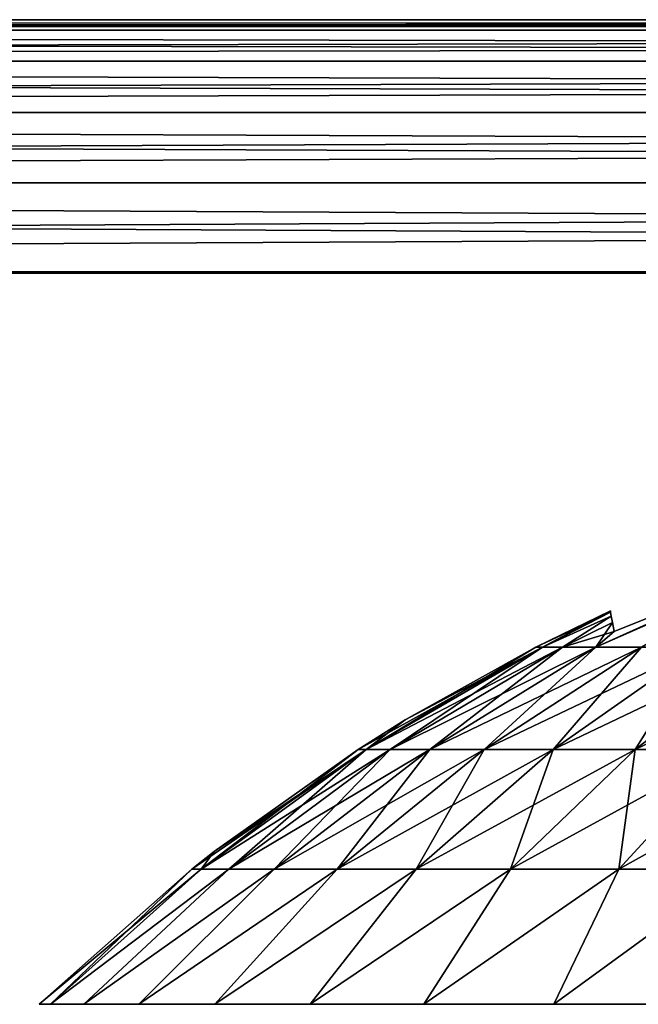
# Model space of a CAD drawing. Header units: millimetres. Extents: x -112 to 112, y -55 to 40.
# Tile 117 of 171: x -2.84 to -1.62, y 36.06 to 38. Entities that reach past the tile are written whole.
import ezdxf

# ---------------------------------------------------------------- set-up
doc = ezdxf.new("R2010")
doc.units = ezdxf.units.MM
doc.header["$LTSCALE"] = 52.148148
for name, color, linetype in [('115', 7, 'CONTINUOUS'), ('116', 7, 'CONTINUOUS'), ('117', 7, 'CONTINUOUS'), ('118', 7, 'CONTINUOUS'), ('85', 7, 'CONTINUOUS'), ('86', 7, 'CONTINUOUS'), ('87', 7, 'CONTINUOUS'), ('96', 7, 'CONTINUOUS'), ('97', 7, 'CONTINUOUS'), ('98', 7, 'CONTINUOUS')]:
    doc.layers.add(name, color=color, linetype=linetype)

msp = doc.modelspace()

# ---------------------------------------------------------------- linework, layer by layer
at = {"layer": '115', "color": 253, "linetype": 'Continuous', "true_color": 0x999999}
for points in [[(-1.6661, 36.7921, -21.1839), (-1.7021, 36.7618, -21.1045), (-1.3633, 36.9143, -21.1623), (-1.6661, 36.7921, -21.1839)], [(-1.7021, 36.7618, -21.1045), (-1.6119, 36.7618, -20.904), (-1.3633, 36.9143, -21.1623), (-1.7021, 36.7618, -21.1045)], [(-1.8204, 36.7618, -21.75), (-1.8071, 36.7618, -21.5306), (-1.6734, 36.8332, -21.75), (-1.8204, 36.7618, -21.75)], [(-1.6734, 36.8332, -21.75), (-1.8071, 36.7618, -21.5306), (-1.6729, 36.8306, -21.6073), (-1.6734, 36.8332, -21.75)], [(-1.6729, 36.8306, -21.6073), (-1.8071, 36.7618, -21.5306), (-1.6716, 36.8228, -21.4655), (-1.6729, 36.8306, -21.6073)], [(-1.8071, 36.7618, -21.5306), (-1.7675, 36.7618, -21.3144), (-1.6716, 36.8228, -21.4655), (-1.8071, 36.7618, -21.5306)], [(-1.6716, 36.8228, -21.4655), (-1.7675, 36.7618, -21.3144), (-1.6693, 36.81, -21.3244), (-1.6716, 36.8228, -21.4655)], [(-1.7675, 36.7618, -21.3144), (-1.7021, 36.7618, -21.1045), (-1.6693, 36.81, -21.3244), (-1.7675, 36.7618, -21.3144)], [(-1.6693, 36.81, -21.3244), (-1.7021, 36.7618, -21.1045), (-1.6661, 36.7921, -21.1839), (-1.6693, 36.81, -21.3244)], [(-2.1548, 36.5598, -21.4884), (-1.8204, 36.7618, -21.75), (-2.0778, 36.618, -21.75), (-2.1548, 36.5598, -21.4884)], [(-1.8071, 36.7618, -21.5306), (-2.1548, 36.5598, -21.4884), (-2.1075, 36.5598, -21.2305), (-1.8071, 36.7618, -21.5306)], [(-1.8071, 36.7618, -21.5306), (-1.8204, 36.7618, -21.75), (-2.1548, 36.5598, -21.4884), (-1.8071, 36.7618, -21.5306)], [(-1.7675, 36.7618, -21.3144), (-2.1075, 36.5598, -21.2305), (-2.0295, 36.5598, -20.9803), (-1.7675, 36.7618, -21.3144)], [(-1.7675, 36.7618, -21.3144), (-1.8071, 36.7618, -21.5306), (-2.1075, 36.5598, -21.2305), (-1.7675, 36.7618, -21.3144)], [(-1.7021, 36.7618, -21.1045), (-1.7675, 36.7618, -21.3144), (-2.0295, 36.5598, -20.9803), (-1.7021, 36.7618, -21.1045)], [(-1.7021, 36.7618, -21.1045), (-2.0295, 36.5598, -20.9803), (-1.922, 36.5598, -20.7413), (-1.7021, 36.7618, -21.1045)], [(-1.6119, 36.7618, -20.904), (-1.922, 36.5598, -20.7413), (-1.7864, 36.5598, -20.517), (-1.6119, 36.7618, -20.904)], [(-1.6119, 36.7618, -20.904), (-1.7021, 36.7618, -21.1045), (-1.922, 36.5598, -20.7413), (-1.6119, 36.7618, -20.904)], [(-1.4981, 36.7618, -20.7159), (-1.7864, 36.5598, -20.517), (-1.6247, 36.5598, -20.3106), (-1.4981, 36.7618, -20.7159)], [(-1.4981, 36.7618, -20.7159), (-1.6119, 36.7618, -20.904), (-1.7864, 36.5598, -20.517), (-1.4981, 36.7618, -20.7159)], [(-1.3626, 36.7618, -20.5429), (-1.6247, 36.5598, -20.3106), (-1.4394, 36.5598, -20.1253), (-1.3626, 36.7618, -20.5429)], [(-1.3626, 36.7618, -20.5429), (-1.4981, 36.7618, -20.7159), (-1.6247, 36.5598, -20.3106), (-1.3626, 36.7618, -20.5429)], [(-2.1706, 36.5598, -21.75), (-2.1548, 36.5598, -21.4884), (-2.0778, 36.618, -21.75), (-2.1706, 36.5598, -21.75)], [(-2.1706, 36.5598, -21.75), (-2.4804, 36.3236, -21.4488), (-2.1548, 36.5598, -21.4884), (-2.1706, 36.5598, -21.75)], [(-2.455, 36.358, -21.75), (-2.4804, 36.3236, -21.4488), (-2.1706, 36.5598, -21.75), (-2.455, 36.358, -21.75)], [(-2.4804, 36.3236, -21.4488), (-2.426, 36.3236, -21.152), (-2.1548, 36.5598, -21.4884), (-2.4804, 36.3236, -21.4488)], [(-2.1548, 36.5598, -21.4884), (-2.426, 36.3236, -21.152), (-2.1075, 36.5598, -21.2305), (-2.1548, 36.5598, -21.4884)], [(-2.426, 36.3236, -21.152), (-2.3363, 36.3236, -20.864), (-2.1075, 36.5598, -21.2305), (-2.426, 36.3236, -21.152)], [(-2.1075, 36.5598, -21.2305), (-2.3363, 36.3236, -20.864), (-2.0295, 36.5598, -20.9803), (-2.1075, 36.5598, -21.2305)], [(-2.3363, 36.3236, -20.864), (-2.2124, 36.3236, -20.5888), (-2.0295, 36.5598, -20.9803), (-2.3363, 36.3236, -20.864)], [(-2.0295, 36.5598, -20.9803), (-2.2124, 36.3236, -20.5888), (-1.922, 36.5598, -20.7413), (-2.0295, 36.5598, -20.9803)], [(-2.2124, 36.3236, -20.5888), (-2.0563, 36.3236, -20.3306), (-1.922, 36.5598, -20.7413), (-2.2124, 36.3236, -20.5888)], [(-1.922, 36.5598, -20.7413), (-2.0563, 36.3236, -20.3306), (-1.7864, 36.5598, -20.517), (-1.922, 36.5598, -20.7413)], [(-2.0563, 36.3236, -20.3306), (-1.8703, 36.3236, -20.0931), (-1.7864, 36.5598, -20.517), (-2.0563, 36.3236, -20.3306)], [(-1.7864, 36.5598, -20.517), (-1.8703, 36.3236, -20.0931), (-1.6247, 36.5598, -20.3106), (-1.7864, 36.5598, -20.517)], [(-1.8703, 36.3236, -20.0931), (-1.6569, 36.3236, -19.8797), (-1.6247, 36.5598, -20.3106), (-1.8703, 36.3236, -20.0931)], [(-1.6247, 36.5598, -20.3106), (-1.6569, 36.3236, -19.8797), (-1.4394, 36.5598, -20.1253), (-1.6247, 36.5598, -20.3106)], [(-1.6569, 36.3236, -19.8797), (-1.4194, 36.3236, -19.6937), (-1.4394, 36.5598, -20.1253), (-1.6569, 36.3236, -19.8797)], [(-2.4986, 36.3236, -21.75), (-2.4804, 36.3236, -21.4488), (-2.455, 36.358, -21.75), (-2.4986, 36.3236, -21.75)], [(-2.8, 36.0566, -21.75), (-2.7779, 36.0566, -21.3991), (-2.4986, 36.3236, -21.75), (-2.8, 36.0566, -21.75)], [(-2.4804, 36.3236, -21.4488), (-2.7779, 36.0566, -21.3991), (-2.426, 36.3236, -21.152), (-2.4804, 36.3236, -21.4488)], [(-2.4986, 36.3236, -21.75), (-2.7779, 36.0566, -21.3991), (-2.4804, 36.3236, -21.4488), (-2.4986, 36.3236, -21.75)], [(-2.7779, 36.0566, -21.3991), (-2.712, 36.0566, -21.0537), (-2.426, 36.3236, -21.152), (-2.7779, 36.0566, -21.3991)], [(-2.426, 36.3236, -21.152), (-2.712, 36.0566, -21.0537), (-2.3363, 36.3236, -20.864), (-2.426, 36.3236, -21.152)], [(-2.712, 36.0566, -21.0537), (-2.6034, 36.0566, -20.7193), (-2.3363, 36.3236, -20.864), (-2.712, 36.0566, -21.0537)], [(-2.3363, 36.3236, -20.864), (-2.6034, 36.0566, -20.7193), (-2.2124, 36.3236, -20.5888), (-2.3363, 36.3236, -20.864)], [(-2.6034, 36.0566, -20.7193), (-2.4537, 36.0566, -20.4011), (-2.2124, 36.3236, -20.5888), (-2.6034, 36.0566, -20.7193)], [(-2.4537, 36.0566, -20.4011), (-2.2652, 36.0566, -20.1042), (-2.0563, 36.3236, -20.3306), (-2.4537, 36.0566, -20.4011)], [(-2.2124, 36.3236, -20.5888), (-2.4537, 36.0566, -20.4011), (-2.0563, 36.3236, -20.3306), (-2.2124, 36.3236, -20.5888)], [(-2.2652, 36.0566, -20.1042), (-2.0411, 36.0566, -19.8333), (-1.8703, 36.3236, -20.0931), (-2.2652, 36.0566, -20.1042)], [(-2.0563, 36.3236, -20.3306), (-2.2652, 36.0566, -20.1042), (-1.8703, 36.3236, -20.0931), (-2.0563, 36.3236, -20.3306)], [(-1.8703, 36.3236, -20.0931), (-2.0411, 36.0566, -19.8333), (-1.6569, 36.3236, -19.8797), (-1.8703, 36.3236, -20.0931)], [(-2.0411, 36.0566, -19.8333), (-1.7848, 36.0566, -19.5926), (-1.6569, 36.3236, -19.8797), (-2.0411, 36.0566, -19.8333)], [(-1.6569, 36.3236, -19.8797), (-1.7848, 36.0566, -19.5926), (-1.4194, 36.3236, -19.6937), (-1.6569, 36.3236, -19.8797)], [(-1.7848, 36.0566, -19.5926), (-1.5003, 36.0566, -19.3859), (-1.4194, 36.3236, -19.6937), (-1.7848, 36.0566, -19.5926)]]:
    msp.add_3dface(points, dxfattribs=at)
at = {"layer": '116', "color": 253, "linetype": 'Continuous', "true_color": 0x999999}
for points in [[(-1.3256, 36.9276, -22.34), (-1.7021, 36.7618, -22.3955), (-1.3633, 36.9143, -22.3377), (-1.3256, 36.9276, -22.34)], [(-1.7021, 36.7618, -22.3955), (-1.3256, 36.9276, -22.34), (-1.6119, 36.7618, -22.596), (-1.7021, 36.7618, -22.3955)], [(-1.7021, 36.7618, -22.3955), (-1.6661, 36.7921, -22.3161), (-1.3633, 36.9143, -22.3377), (-1.7021, 36.7618, -22.3955)], [(-1.8204, 36.7618, -21.75), (-1.6734, 36.8332, -21.75), (-1.6729, 36.8306, -21.8928), (-1.8204, 36.7618, -21.75)], [(-1.8204, 36.7618, -21.75), (-1.6729, 36.8306, -21.8928), (-1.8071, 36.7618, -21.9694), (-1.8204, 36.7618, -21.75)], [(-1.6729, 36.8306, -21.8928), (-1.6716, 36.8228, -22.0347), (-1.8071, 36.7618, -21.9694), (-1.6729, 36.8306, -21.8928)], [(-1.8071, 36.7618, -21.9694), (-1.6716, 36.8228, -22.0347), (-1.7675, 36.7618, -22.1856), (-1.8071, 36.7618, -21.9694)], [(-1.6716, 36.8228, -22.0347), (-1.6692, 36.81, -22.1757), (-1.7675, 36.7618, -22.1856), (-1.6716, 36.8228, -22.0347)], [(-1.6692, 36.81, -22.1757), (-1.6661, 36.7921, -22.3161), (-1.7675, 36.7618, -22.1856), (-1.6692, 36.81, -22.1757)], [(-1.7675, 36.7618, -22.1856), (-1.6661, 36.7921, -22.3161), (-1.7021, 36.7618, -22.3955), (-1.7675, 36.7618, -22.1856)], [(-2.1706, 36.5598, -21.75), (-2.0778, 36.618, -21.75), (-1.8071, 36.7618, -21.9694), (-2.1706, 36.5598, -21.75)], [(-2.1706, 36.5598, -21.75), (-1.8071, 36.7618, -21.9694), (-2.1548, 36.5598, -22.0116), (-2.1706, 36.5598, -21.75)], [(-1.8071, 36.7618, -21.9694), (-1.7675, 36.7618, -22.1856), (-2.1548, 36.5598, -22.0116), (-1.8071, 36.7618, -21.9694)], [(-1.7675, 36.7618, -22.1856), (-2.1075, 36.5598, -22.2695), (-2.1548, 36.5598, -22.0116), (-1.7675, 36.7618, -22.1856)], [(-1.7021, 36.7618, -22.3955), (-2.0295, 36.5598, -22.5197), (-2.1075, 36.5598, -22.2695), (-1.7021, 36.7618, -22.3955)], [(-1.7675, 36.7618, -22.1856), (-1.7021, 36.7618, -22.3955), (-2.1075, 36.5598, -22.2695), (-1.7675, 36.7618, -22.1856)], [(-2.0778, 36.618, -21.75), (-1.8204, 36.7618, -21.75), (-1.8071, 36.7618, -21.9694), (-2.0778, 36.618, -21.75)], [(-1.6119, 36.7618, -22.596), (-1.922, 36.5598, -22.7587), (-2.0295, 36.5598, -22.5197), (-1.6119, 36.7618, -22.596)], [(-1.7021, 36.7618, -22.3955), (-1.6119, 36.7618, -22.596), (-2.0295, 36.5598, -22.5197), (-1.7021, 36.7618, -22.3955)], [(-1.6119, 36.7618, -22.596), (-1.4981, 36.7618, -22.7841), (-1.922, 36.5598, -22.7587), (-1.6119, 36.7618, -22.596)], [(-1.4981, 36.7618, -22.7841), (-1.7864, 36.5598, -22.983), (-1.922, 36.5598, -22.7587), (-1.4981, 36.7618, -22.7841)], [(-1.4981, 36.7618, -22.7841), (-1.3626, 36.7618, -22.9571), (-1.7864, 36.5598, -22.983), (-1.4981, 36.7618, -22.7841)], [(-1.3626, 36.7618, -22.9571), (-1.6247, 36.5598, -23.1894), (-1.7864, 36.5598, -22.983), (-1.3626, 36.7618, -22.9571)], [(-1.3626, 36.7618, -22.9571), (-1.2071, 36.7618, -23.1126), (-1.6247, 36.5598, -23.1894), (-1.3626, 36.7618, -22.9571)], [(-1.2071, 36.7618, -23.1126), (-1.4394, 36.5598, -23.3747), (-1.6247, 36.5598, -23.1894), (-1.2071, 36.7618, -23.1126)], [(-2.4804, 36.3236, -22.0512), (-2.4986, 36.3236, -21.75), (-2.1548, 36.5598, -22.0116), (-2.4804, 36.3236, -22.0512)], [(-2.4986, 36.3236, -21.75), (-2.455, 36.358, -21.75), (-2.1548, 36.5598, -22.0116), (-2.4986, 36.3236, -21.75)], [(-2.426, 36.3236, -22.348), (-2.4804, 36.3236, -22.0512), (-2.1075, 36.5598, -22.2695), (-2.426, 36.3236, -22.348)], [(-2.1075, 36.5598, -22.2695), (-2.4804, 36.3236, -22.0512), (-2.1548, 36.5598, -22.0116), (-2.1075, 36.5598, -22.2695)], [(-2.455, 36.358, -21.75), (-2.1706, 36.5598, -21.75), (-2.1548, 36.5598, -22.0116), (-2.455, 36.358, -21.75)], [(-2.3363, 36.3236, -22.636), (-2.426, 36.3236, -22.348), (-2.0295, 36.5598, -22.5197), (-2.3363, 36.3236, -22.636)], [(-2.0295, 36.5598, -22.5197), (-2.426, 36.3236, -22.348), (-2.1075, 36.5598, -22.2695), (-2.0295, 36.5598, -22.5197)], [(-2.2124, 36.3236, -22.9112), (-2.3363, 36.3236, -22.636), (-1.922, 36.5598, -22.7587), (-2.2124, 36.3236, -22.9112)], [(-1.922, 36.5598, -22.7587), (-2.3363, 36.3236, -22.636), (-2.0295, 36.5598, -22.5197), (-1.922, 36.5598, -22.7587)], [(-2.0563, 36.3236, -23.1694), (-2.2124, 36.3236, -22.9112), (-1.7864, 36.5598, -22.983), (-2.0563, 36.3236, -23.1694)], [(-1.7864, 36.5598, -22.983), (-2.2124, 36.3236, -22.9112), (-1.922, 36.5598, -22.7587), (-1.7864, 36.5598, -22.983)], [(-1.8703, 36.3236, -23.4069), (-2.0563, 36.3236, -23.1694), (-1.6247, 36.5598, -23.1894), (-1.8703, 36.3236, -23.4069)], [(-1.6247, 36.5598, -23.1894), (-2.0563, 36.3236, -23.1694), (-1.7864, 36.5598, -22.983), (-1.6247, 36.5598, -23.1894)], [(-1.4394, 36.5598, -23.3747), (-1.8703, 36.3236, -23.4069), (-1.6247, 36.5598, -23.1894), (-1.4394, 36.5598, -23.3747)], [(-1.6569, 36.3236, -23.6203), (-1.8703, 36.3236, -23.4069), (-1.4394, 36.5598, -23.3747), (-1.6569, 36.3236, -23.6203)], [(-1.233, 36.5598, -23.5364), (-1.6569, 36.3236, -23.6203), (-1.4394, 36.5598, -23.3747), (-1.233, 36.5598, -23.5364)], [(-1.4194, 36.3236, -23.8063), (-1.6569, 36.3236, -23.6203), (-1.233, 36.5598, -23.5364), (-1.4194, 36.3236, -23.8063)], [(-2.7779, 36.0566, -22.1009), (-2.8, 36.0566, -21.75), (-2.4804, 36.3236, -22.0512), (-2.7779, 36.0566, -22.1009)], [(-2.8, 36.0566, -21.75), (-2.4986, 36.3236, -21.75), (-2.4804, 36.3236, -22.0512), (-2.8, 36.0566, -21.75)], [(-2.712, 36.0566, -22.4463), (-2.7779, 36.0566, -22.1009), (-2.426, 36.3236, -22.348), (-2.712, 36.0566, -22.4463)], [(-2.426, 36.3236, -22.348), (-2.7779, 36.0566, -22.1009), (-2.4804, 36.3236, -22.0512), (-2.426, 36.3236, -22.348)], [(-2.6034, 36.0566, -22.7807), (-2.712, 36.0566, -22.4463), (-2.3363, 36.3236, -22.636), (-2.6034, 36.0566, -22.7807)], [(-2.3363, 36.3236, -22.636), (-2.712, 36.0566, -22.4463), (-2.426, 36.3236, -22.348), (-2.3363, 36.3236, -22.636)], [(-2.4537, 36.0566, -23.0989), (-2.6034, 36.0566, -22.7807), (-2.2124, 36.3236, -22.9112), (-2.4537, 36.0566, -23.0989)], [(-2.2124, 36.3236, -22.9112), (-2.6034, 36.0566, -22.7807), (-2.3363, 36.3236, -22.636), (-2.2124, 36.3236, -22.9112)], [(-2.0563, 36.3236, -23.1694), (-2.4537, 36.0566, -23.0989), (-2.2124, 36.3236, -22.9112), (-2.0563, 36.3236, -23.1694)], [(-2.2652, 36.0566, -23.3958), (-2.4537, 36.0566, -23.0989), (-2.0563, 36.3236, -23.1694), (-2.2652, 36.0566, -23.3958)], [(-2.0411, 36.0566, -23.6667), (-2.2652, 36.0566, -23.3958), (-1.8703, 36.3236, -23.4069), (-2.0411, 36.0566, -23.6667)], [(-1.8703, 36.3236, -23.4069), (-2.2652, 36.0566, -23.3958), (-2.0563, 36.3236, -23.1694), (-1.8703, 36.3236, -23.4069)], [(-1.7848, 36.0566, -23.9074), (-2.0411, 36.0566, -23.6667), (-1.6569, 36.3236, -23.6203), (-1.7848, 36.0566, -23.9074)], [(-1.6569, 36.3236, -23.6203), (-2.0411, 36.0566, -23.6667), (-1.8703, 36.3236, -23.4069), (-1.6569, 36.3236, -23.6203)], [(-1.5003, 36.0566, -24.1141), (-1.7848, 36.0566, -23.9074), (-1.4194, 36.3236, -23.8063), (-1.5003, 36.0566, -24.1141)], [(-1.4194, 36.3236, -23.8063), (-1.7848, 36.0566, -23.9074), (-1.6569, 36.3236, -23.6203), (-1.4194, 36.3236, -23.8063)]]:
    msp.add_3dface(points, dxfattribs=at)
at = {"layer": '117', "color": 253, "linetype": 'Continuous', "true_color": 0x999999}
for points in [[(-1.6661, 36.7921, 22.3161), (-1.7021, 36.7618, 22.3955), (-1.3633, 36.9143, 22.3377), (-1.6661, 36.7921, 22.3161)], [(-1.7021, 36.7618, 22.3955), (-1.6119, 36.7618, 22.596), (-1.3633, 36.9143, 22.3377), (-1.7021, 36.7618, 22.3955)], [(-1.8204, 36.7618, 21.75), (-1.8071, 36.7618, 21.9694), (-1.6734, 36.8332, 21.75), (-1.8204, 36.7618, 21.75)], [(-1.6734, 36.8332, 21.75), (-1.8071, 36.7618, 21.9694), (-1.6729, 36.8306, 21.8927), (-1.6734, 36.8332, 21.75)], [(-1.6729, 36.8306, 21.8927), (-1.8071, 36.7618, 21.9694), (-1.6716, 36.8228, 22.0345), (-1.6729, 36.8306, 21.8927)], [(-1.8071, 36.7618, 21.9694), (-1.7675, 36.7618, 22.1856), (-1.6716, 36.8228, 22.0345), (-1.8071, 36.7618, 21.9694)], [(-1.6716, 36.8228, 22.0345), (-1.7675, 36.7618, 22.1856), (-1.6693, 36.81, 22.1756), (-1.6716, 36.8228, 22.0345)], [(-1.7675, 36.7618, 22.1856), (-1.7021, 36.7618, 22.3955), (-1.6693, 36.81, 22.1756), (-1.7675, 36.7618, 22.1856)], [(-1.6693, 36.81, 22.1756), (-1.7021, 36.7618, 22.3955), (-1.6661, 36.7921, 22.3161), (-1.6693, 36.81, 22.1756)], [(-2.1548, 36.5598, 22.0116), (-1.8204, 36.7618, 21.75), (-2.0778, 36.618, 21.75), (-2.1548, 36.5598, 22.0116)], [(-1.8071, 36.7618, 21.9694), (-2.1548, 36.5598, 22.0116), (-2.1075, 36.5598, 22.2695), (-1.8071, 36.7618, 21.9694)], [(-1.8071, 36.7618, 21.9694), (-1.8204, 36.7618, 21.75), (-2.1548, 36.5598, 22.0116), (-1.8071, 36.7618, 21.9694)], [(-1.7675, 36.7618, 22.1856), (-2.1075, 36.5598, 22.2695), (-2.0295, 36.5598, 22.5197), (-1.7675, 36.7618, 22.1856)], [(-1.7675, 36.7618, 22.1856), (-1.8071, 36.7618, 21.9694), (-2.1075, 36.5598, 22.2695), (-1.7675, 36.7618, 22.1856)], [(-1.7021, 36.7618, 22.3955), (-1.7675, 36.7618, 22.1856), (-2.0295, 36.5598, 22.5197), (-1.7021, 36.7618, 22.3955)], [(-1.7021, 36.7618, 22.3955), (-2.0295, 36.5598, 22.5197), (-1.922, 36.5598, 22.7587), (-1.7021, 36.7618, 22.3955)], [(-1.6119, 36.7618, 22.596), (-1.922, 36.5598, 22.7587), (-1.7864, 36.5598, 22.983), (-1.6119, 36.7618, 22.596)], [(-1.6119, 36.7618, 22.596), (-1.7021, 36.7618, 22.3955), (-1.922, 36.5598, 22.7587), (-1.6119, 36.7618, 22.596)], [(-1.4981, 36.7618, 22.7841), (-1.7864, 36.5598, 22.983), (-1.6247, 36.5598, 23.1894), (-1.4981, 36.7618, 22.7841)], [(-1.4981, 36.7618, 22.7841), (-1.6119, 36.7618, 22.596), (-1.7864, 36.5598, 22.983), (-1.4981, 36.7618, 22.7841)], [(-1.3626, 36.7618, 22.9571), (-1.6247, 36.5598, 23.1894), (-1.4394, 36.5598, 23.3747), (-1.3626, 36.7618, 22.9571)], [(-1.3626, 36.7618, 22.9571), (-1.4981, 36.7618, 22.7841), (-1.6247, 36.5598, 23.1894), (-1.3626, 36.7618, 22.9571)], [(-2.1706, 36.5598, 21.75), (-2.1548, 36.5598, 22.0116), (-2.0778, 36.618, 21.75), (-2.1706, 36.5598, 21.75)], [(-2.1706, 36.5598, 21.75), (-2.4804, 36.3236, 22.0512), (-2.1548, 36.5598, 22.0116), (-2.1706, 36.5598, 21.75)], [(-2.455, 36.358, 21.75), (-2.4804, 36.3236, 22.0512), (-2.1706, 36.5598, 21.75), (-2.455, 36.358, 21.75)], [(-2.4804, 36.3236, 22.0512), (-2.426, 36.3236, 22.348), (-2.1548, 36.5598, 22.0116), (-2.4804, 36.3236, 22.0512)], [(-2.1548, 36.5598, 22.0116), (-2.426, 36.3236, 22.348), (-2.1075, 36.5598, 22.2695), (-2.1548, 36.5598, 22.0116)], [(-2.426, 36.3236, 22.348), (-2.3363, 36.3236, 22.636), (-2.1075, 36.5598, 22.2695), (-2.426, 36.3236, 22.348)], [(-2.1075, 36.5598, 22.2695), (-2.3363, 36.3236, 22.636), (-2.0295, 36.5598, 22.5197), (-2.1075, 36.5598, 22.2695)], [(-2.3363, 36.3236, 22.636), (-2.2124, 36.3236, 22.9112), (-2.0295, 36.5598, 22.5197), (-2.3363, 36.3236, 22.636)], [(-2.0295, 36.5598, 22.5197), (-2.2124, 36.3236, 22.9112), (-1.922, 36.5598, 22.7587), (-2.0295, 36.5598, 22.5197)], [(-2.2124, 36.3236, 22.9112), (-2.0563, 36.3236, 23.1694), (-1.922, 36.5598, 22.7587), (-2.2124, 36.3236, 22.9112)], [(-1.922, 36.5598, 22.7587), (-2.0563, 36.3236, 23.1694), (-1.7864, 36.5598, 22.983), (-1.922, 36.5598, 22.7587)], [(-2.0563, 36.3236, 23.1694), (-1.8703, 36.3236, 23.4069), (-1.7864, 36.5598, 22.983), (-2.0563, 36.3236, 23.1694)], [(-1.7864, 36.5598, 22.983), (-1.8703, 36.3236, 23.4069), (-1.6247, 36.5598, 23.1894), (-1.7864, 36.5598, 22.983)], [(-1.8703, 36.3236, 23.4069), (-1.6569, 36.3236, 23.6203), (-1.6247, 36.5598, 23.1894), (-1.8703, 36.3236, 23.4069)], [(-1.6247, 36.5598, 23.1894), (-1.6569, 36.3236, 23.6203), (-1.4394, 36.5598, 23.3747), (-1.6247, 36.5598, 23.1894)], [(-1.6569, 36.3236, 23.6203), (-1.4194, 36.3236, 23.8063), (-1.4394, 36.5598, 23.3747), (-1.6569, 36.3236, 23.6203)], [(-2.4986, 36.3236, 21.75), (-2.4804, 36.3236, 22.0512), (-2.455, 36.358, 21.75), (-2.4986, 36.3236, 21.75)], [(-2.8, 36.0566, 21.75), (-2.7779, 36.0566, 22.1009), (-2.4986, 36.3236, 21.75), (-2.8, 36.0566, 21.75)], [(-2.4804, 36.3236, 22.0512), (-2.7779, 36.0566, 22.1009), (-2.426, 36.3236, 22.348), (-2.4804, 36.3236, 22.0512)], [(-2.4986, 36.3236, 21.75), (-2.7779, 36.0566, 22.1009), (-2.4804, 36.3236, 22.0512), (-2.4986, 36.3236, 21.75)], [(-2.7779, 36.0566, 22.1009), (-2.712, 36.0566, 22.4463), (-2.426, 36.3236, 22.348), (-2.7779, 36.0566, 22.1009)], [(-2.426, 36.3236, 22.348), (-2.712, 36.0566, 22.4463), (-2.3363, 36.3236, 22.636), (-2.426, 36.3236, 22.348)], [(-2.712, 36.0566, 22.4463), (-2.6034, 36.0566, 22.7807), (-2.3363, 36.3236, 22.636), (-2.712, 36.0566, 22.4463)], [(-2.3363, 36.3236, 22.636), (-2.6034, 36.0566, 22.7807), (-2.2124, 36.3236, 22.9112), (-2.3363, 36.3236, 22.636)], [(-2.6034, 36.0566, 22.7807), (-2.4537, 36.0566, 23.0989), (-2.2124, 36.3236, 22.9112), (-2.6034, 36.0566, 22.7807)], [(-2.4537, 36.0566, 23.0989), (-2.2652, 36.0566, 23.3958), (-2.0563, 36.3236, 23.1694), (-2.4537, 36.0566, 23.0989)], [(-2.2124, 36.3236, 22.9112), (-2.4537, 36.0566, 23.0989), (-2.0563, 36.3236, 23.1694), (-2.2124, 36.3236, 22.9112)], [(-2.2652, 36.0566, 23.3958), (-2.0411, 36.0566, 23.6667), (-1.8703, 36.3236, 23.4069), (-2.2652, 36.0566, 23.3958)], [(-2.0563, 36.3236, 23.1694), (-2.2652, 36.0566, 23.3958), (-1.8703, 36.3236, 23.4069), (-2.0563, 36.3236, 23.1694)], [(-1.8703, 36.3236, 23.4069), (-2.0411, 36.0566, 23.6667), (-1.6569, 36.3236, 23.6203), (-1.8703, 36.3236, 23.4069)], [(-2.0411, 36.0566, 23.6667), (-1.7848, 36.0566, 23.9074), (-1.6569, 36.3236, 23.6203), (-2.0411, 36.0566, 23.6667)], [(-1.6569, 36.3236, 23.6203), (-1.7848, 36.0566, 23.9074), (-1.4194, 36.3236, 23.8063), (-1.6569, 36.3236, 23.6203)], [(-1.7848, 36.0566, 23.9074), (-1.5003, 36.0566, 24.1141), (-1.4194, 36.3236, 23.8063), (-1.7848, 36.0566, 23.9074)]]:
    msp.add_3dface(points, dxfattribs=at)
at = {"layer": '118', "color": 253, "linetype": 'Continuous', "true_color": 0x999999}
for points in [[(-1.7021, 36.7618, 21.1045), (-1.3256, 36.9276, 21.16), (-1.6119, 36.7618, 20.904), (-1.7021, 36.7618, 21.1045)], [(-1.3256, 36.9276, 21.16), (-1.7021, 36.7618, 21.1045), (-1.3633, 36.9143, 21.1623), (-1.3256, 36.9276, 21.16)], [(-1.7021, 36.7618, 21.1045), (-1.6661, 36.7921, 21.1839), (-1.3633, 36.9143, 21.1623), (-1.7021, 36.7618, 21.1045)], [(-1.8204, 36.7618, 21.75), (-1.6734, 36.8332, 21.75), (-1.6729, 36.8306, 21.6072), (-1.8204, 36.7618, 21.75)], [(-1.8204, 36.7618, 21.75), (-1.6729, 36.8306, 21.6072), (-1.8071, 36.7618, 21.5306), (-1.8204, 36.7618, 21.75)], [(-1.6729, 36.8306, 21.6072), (-1.6716, 36.8228, 21.4653), (-1.8071, 36.7618, 21.5306), (-1.6729, 36.8306, 21.6072)], [(-1.8071, 36.7618, 21.5306), (-1.6716, 36.8228, 21.4653), (-1.7675, 36.7618, 21.3144), (-1.8071, 36.7618, 21.5306)], [(-1.6716, 36.8228, 21.4653), (-1.6692, 36.81, 21.3243), (-1.7675, 36.7618, 21.3144), (-1.6716, 36.8228, 21.4653)], [(-1.6692, 36.81, 21.3243), (-1.6661, 36.7921, 21.1839), (-1.7675, 36.7618, 21.3144), (-1.6692, 36.81, 21.3243)], [(-1.7675, 36.7618, 21.3144), (-1.6661, 36.7921, 21.1839), (-1.7021, 36.7618, 21.1045), (-1.7675, 36.7618, 21.3144)], [(-2.1706, 36.5598, 21.75), (-2.0778, 36.618, 21.75), (-1.8071, 36.7618, 21.5306), (-2.1706, 36.5598, 21.75)], [(-2.1706, 36.5598, 21.75), (-1.8071, 36.7618, 21.5306), (-2.1548, 36.5598, 21.4884), (-2.1706, 36.5598, 21.75)], [(-1.8071, 36.7618, 21.5306), (-1.7675, 36.7618, 21.3144), (-2.1548, 36.5598, 21.4884), (-1.8071, 36.7618, 21.5306)], [(-1.7675, 36.7618, 21.3144), (-2.1075, 36.5598, 21.2305), (-2.1548, 36.5598, 21.4884), (-1.7675, 36.7618, 21.3144)], [(-1.7021, 36.7618, 21.1045), (-2.0295, 36.5598, 20.9803), (-2.1075, 36.5598, 21.2305), (-1.7021, 36.7618, 21.1045)], [(-1.7675, 36.7618, 21.3144), (-1.7021, 36.7618, 21.1045), (-2.1075, 36.5598, 21.2305), (-1.7675, 36.7618, 21.3144)], [(-2.0778, 36.618, 21.75), (-1.8204, 36.7618, 21.75), (-1.8071, 36.7618, 21.5306), (-2.0778, 36.618, 21.75)], [(-1.6119, 36.7618, 20.904), (-1.922, 36.5598, 20.7413), (-2.0295, 36.5598, 20.9803), (-1.6119, 36.7618, 20.904)], [(-1.7021, 36.7618, 21.1045), (-1.6119, 36.7618, 20.904), (-2.0295, 36.5598, 20.9803), (-1.7021, 36.7618, 21.1045)], [(-1.6119, 36.7618, 20.904), (-1.4981, 36.7618, 20.7159), (-1.922, 36.5598, 20.7413), (-1.6119, 36.7618, 20.904)], [(-1.4981, 36.7618, 20.7159), (-1.7864, 36.5598, 20.517), (-1.922, 36.5598, 20.7413), (-1.4981, 36.7618, 20.7159)], [(-1.4981, 36.7618, 20.7159), (-1.3626, 36.7618, 20.5429), (-1.7864, 36.5598, 20.517), (-1.4981, 36.7618, 20.7159)], [(-1.3626, 36.7618, 20.5429), (-1.6247, 36.5598, 20.3106), (-1.7864, 36.5598, 20.517), (-1.3626, 36.7618, 20.5429)], [(-1.3626, 36.7618, 20.5429), (-1.2071, 36.7618, 20.3874), (-1.6247, 36.5598, 20.3106), (-1.3626, 36.7618, 20.5429)], [(-1.2071, 36.7618, 20.3874), (-1.4394, 36.5598, 20.1253), (-1.6247, 36.5598, 20.3106), (-1.2071, 36.7618, 20.3874)], [(-2.4804, 36.3236, 21.4488), (-2.4986, 36.3236, 21.75), (-2.1548, 36.5598, 21.4884), (-2.4804, 36.3236, 21.4488)], [(-2.4986, 36.3236, 21.75), (-2.455, 36.358, 21.75), (-2.1548, 36.5598, 21.4884), (-2.4986, 36.3236, 21.75)], [(-2.426, 36.3236, 21.152), (-2.4804, 36.3236, 21.4488), (-2.1075, 36.5598, 21.2305), (-2.426, 36.3236, 21.152)], [(-2.1075, 36.5598, 21.2305), (-2.4804, 36.3236, 21.4488), (-2.1548, 36.5598, 21.4884), (-2.1075, 36.5598, 21.2305)], [(-2.455, 36.358, 21.75), (-2.1706, 36.5598, 21.75), (-2.1548, 36.5598, 21.4884), (-2.455, 36.358, 21.75)], [(-2.3363, 36.3236, 20.864), (-2.426, 36.3236, 21.152), (-2.0295, 36.5598, 20.9803), (-2.3363, 36.3236, 20.864)], [(-2.0295, 36.5598, 20.9803), (-2.426, 36.3236, 21.152), (-2.1075, 36.5598, 21.2305), (-2.0295, 36.5598, 20.9803)], [(-2.2124, 36.3236, 20.5888), (-2.3363, 36.3236, 20.864), (-1.922, 36.5598, 20.7413), (-2.2124, 36.3236, 20.5888)], [(-1.922, 36.5598, 20.7413), (-2.3363, 36.3236, 20.864), (-2.0295, 36.5598, 20.9803), (-1.922, 36.5598, 20.7413)], [(-2.0563, 36.3236, 20.3306), (-2.2124, 36.3236, 20.5888), (-1.7864, 36.5598, 20.517), (-2.0563, 36.3236, 20.3306)], [(-1.7864, 36.5598, 20.517), (-2.2124, 36.3236, 20.5888), (-1.922, 36.5598, 20.7413), (-1.7864, 36.5598, 20.517)], [(-1.8703, 36.3236, 20.0931), (-2.0563, 36.3236, 20.3306), (-1.6247, 36.5598, 20.3106), (-1.8703, 36.3236, 20.0931)], [(-1.6247, 36.5598, 20.3106), (-2.0563, 36.3236, 20.3306), (-1.7864, 36.5598, 20.517), (-1.6247, 36.5598, 20.3106)], [(-1.4394, 36.5598, 20.1253), (-1.8703, 36.3236, 20.0931), (-1.6247, 36.5598, 20.3106), (-1.4394, 36.5598, 20.1253)], [(-1.6569, 36.3236, 19.8797), (-1.8703, 36.3236, 20.0931), (-1.4394, 36.5598, 20.1253), (-1.6569, 36.3236, 19.8797)], [(-1.233, 36.5598, 19.9636), (-1.6569, 36.3236, 19.8797), (-1.4394, 36.5598, 20.1253), (-1.233, 36.5598, 19.9636)], [(-1.4194, 36.3236, 19.6937), (-1.6569, 36.3236, 19.8797), (-1.233, 36.5598, 19.9636), (-1.4194, 36.3236, 19.6937)], [(-2.8, 36.0566, 21.75), (-2.4986, 36.3236, 21.75), (-2.4804, 36.3236, 21.4488), (-2.8, 36.0566, 21.75)], [(-2.7779, 36.0566, 21.3991), (-2.8, 36.0566, 21.75), (-2.4804, 36.3236, 21.4488), (-2.7779, 36.0566, 21.3991)], [(-2.712, 36.0566, 21.0537), (-2.7779, 36.0566, 21.3991), (-2.426, 36.3236, 21.152), (-2.712, 36.0566, 21.0537)], [(-2.426, 36.3236, 21.152), (-2.7779, 36.0566, 21.3991), (-2.4804, 36.3236, 21.4488), (-2.426, 36.3236, 21.152)], [(-2.6034, 36.0566, 20.7193), (-2.712, 36.0566, 21.0537), (-2.3363, 36.3236, 20.864), (-2.6034, 36.0566, 20.7193)], [(-2.3363, 36.3236, 20.864), (-2.712, 36.0566, 21.0537), (-2.426, 36.3236, 21.152), (-2.3363, 36.3236, 20.864)], [(-2.4537, 36.0566, 20.4011), (-2.6034, 36.0566, 20.7193), (-2.2124, 36.3236, 20.5888), (-2.4537, 36.0566, 20.4011)], [(-2.2124, 36.3236, 20.5888), (-2.6034, 36.0566, 20.7193), (-2.3363, 36.3236, 20.864), (-2.2124, 36.3236, 20.5888)], [(-2.0563, 36.3236, 20.3306), (-2.4537, 36.0566, 20.4011), (-2.2124, 36.3236, 20.5888), (-2.0563, 36.3236, 20.3306)], [(-2.2652, 36.0566, 20.1042), (-2.4537, 36.0566, 20.4011), (-2.0563, 36.3236, 20.3306), (-2.2652, 36.0566, 20.1042)], [(-2.0411, 36.0566, 19.8333), (-2.2652, 36.0566, 20.1042), (-1.8703, 36.3236, 20.0931), (-2.0411, 36.0566, 19.8333)], [(-1.8703, 36.3236, 20.0931), (-2.2652, 36.0566, 20.1042), (-2.0563, 36.3236, 20.3306), (-1.8703, 36.3236, 20.0931)], [(-1.7848, 36.0566, 19.5926), (-2.0411, 36.0566, 19.8333), (-1.6569, 36.3236, 19.8797), (-1.7848, 36.0566, 19.5926)], [(-1.6569, 36.3236, 19.8797), (-2.0411, 36.0566, 19.8333), (-1.8703, 36.3236, 20.0931), (-1.6569, 36.3236, 19.8797)], [(-1.5003, 36.0566, 19.3859), (-1.7848, 36.0566, 19.5926), (-1.4194, 36.3236, 19.6937), (-1.5003, 36.0566, 19.3859)], [(-1.4194, 36.3236, 19.6937), (-1.7848, 36.0566, 19.5926), (-1.6569, 36.3236, 19.8797), (-1.4194, 36.3236, 19.6937)]]:
    msp.add_3dface(points, dxfattribs=at)
at = {"layer": '85', "linetype": 'Continuous'}
for points in [[(-19.6576, 38, 12.5865), (12.8128, 37.9794, -19.8839), (-19.8839, 37.9794, 12.8128), (-19.6576, 38, 12.5865)], [(12.5865, 38, -19.6576), (12.8128, 37.9794, -19.8839), (-19.6576, 38, 12.5865), (12.5865, 38, -19.6576)], [(-19.8839, 37.9794, 12.8128), (13.0353, 37.9181, -20.1064), (-20.1064, 37.9181, 13.0353), (-19.8839, 37.9794, 12.8128)], [(12.8128, 37.9794, -19.8839), (13.0353, 37.9181, -20.1064), (-19.8839, 37.9794, 12.8128), (12.8128, 37.9794, -19.8839)], [(-20.1064, 37.9181, 13.0353), (13.2505, 37.8169, -20.3216), (-20.3216, 37.8169, 13.2505), (-20.1064, 37.9181, 13.0353)], [(13.0353, 37.9181, -20.1064), (13.2505, 37.8169, -20.3216), (-20.1064, 37.9181, 13.0353), (13.0353, 37.9181, -20.1064)], [(-20.3216, 37.8169, 13.2505), (13.4548, 37.6777, -20.5258), (-20.5258, 37.6777, 13.4548), (-20.3216, 37.8169, 13.2505)], [(13.2505, 37.8169, -20.3216), (13.4548, 37.6777, -20.5258), (-20.3216, 37.8169, 13.2505), (13.2505, 37.8169, -20.3216)], [(-20.5258, 37.6777, 13.4548), (13.6447, 37.5026, -20.7158), (-20.7158, 37.5026, 13.6447), (-20.5258, 37.6777, 13.4548)], [(13.4548, 37.6777, -20.5258), (13.6447, 37.5026, -20.7158), (-20.5258, 37.6777, 13.4548), (13.4548, 37.6777, -20.5258)], [(-19.6576, 37.5, 12.5865), (-20.7158, 37.5026, 13.6447), (12.5865, 37.5, -19.6576), (-19.6576, 37.5, 12.5865)], [(-20.7158, 37.5026, 13.6447), (13.6447, 37.5026, -20.7158), (12.5865, 37.5, -19.6576), (-20.7158, 37.5026, 13.6447)]]:
    msp.add_3dface(points, dxfattribs=at)
at = {"layer": '86', "linetype": 'Continuous'}
for points in [[(-12.5865, 38, 19.6576), (-12.8128, 37.9794, 19.8839), (19.6576, 38, -12.5865), (-12.5865, 38, 19.6576)], [(19.6576, 38, -12.5865), (-12.8128, 37.9794, 19.8839), (19.8839, 37.9794, -12.8128), (19.6576, 38, -12.5865)], [(-12.8128, 37.9794, 19.8839), (-13.0353, 37.9181, 20.1064), (19.8839, 37.9794, -12.8128), (-12.8128, 37.9794, 19.8839)], [(19.8839, 37.9794, -12.8128), (-13.0353, 37.9181, 20.1064), (20.1064, 37.9181, -13.0353), (19.8839, 37.9794, -12.8128)], [(-13.0353, 37.9181, 20.1064), (-13.2505, 37.8169, 20.3216), (20.1064, 37.9181, -13.0353), (-13.0353, 37.9181, 20.1064)], [(20.1064, 37.9181, -13.0353), (-13.2505, 37.8169, 20.3216), (20.3216, 37.8169, -13.2505), (20.1064, 37.9181, -13.0353)], [(-13.2505, 37.8169, 20.3216), (-13.4548, 37.6777, 20.5258), (20.3216, 37.8169, -13.2505), (-13.2505, 37.8169, 20.3216)], [(20.3216, 37.8169, -13.2505), (-13.4548, 37.6777, 20.5258), (20.5258, 37.6777, -13.4548), (20.3216, 37.8169, -13.2505)], [(-13.4548, 37.6777, 20.5258), (-13.6447, 37.5026, 20.7158), (20.5258, 37.6777, -13.4548), (-13.4548, 37.6777, 20.5258)], [(20.5258, 37.6777, -13.4548), (-13.6447, 37.5026, 20.7158), (20.7158, 37.5026, -13.6447), (20.5258, 37.6777, -13.4548)], [(-13.6447, 37.5026, 20.7158), (-12.5865, 37.5, 19.6576), (20.7158, 37.5026, -13.6447), (-13.6447, 37.5026, 20.7158)], [(-12.5865, 37.5, 19.6576), (19.6576, 37.5, -12.5865), (20.7158, 37.5026, -13.6447), (-12.5865, 37.5, 19.6576)]]:
    msp.add_3dface(points, dxfattribs=at)
at = {"layer": '87', "linetype": 'Continuous'}
for points in [[(11.2757, 38, -13.2696), (-19.6576, 38, 12.5865), (11.2133, 38, -13.0574), (11.2757, 38, -13.2696)], [(11.3675, 38, -13.4707), (-19.6576, 38, 12.5865), (11.2757, 38, -13.2696), (11.3675, 38, -13.4707)], [(11.4871, 38, -13.6568), (-19.6576, 38, 12.5865), (11.3675, 38, -13.4707), (11.4871, 38, -13.6568)], [(11.6319, 38, -13.8239), (-19.6576, 38, 12.5865), (11.4871, 38, -13.6568), (11.6319, 38, -13.8239)], [(11.799, 38, -13.9688), (-19.6576, 38, 12.5865), (11.6319, 38, -13.8239), (11.799, 38, -13.9688)], [(11.6319, 38, -11.6319), (-19.6576, 38, 12.5865), (-13.0574, 38, 11.2133), (11.6319, 38, -11.6319)], [(11.4871, 38, -11.799), (-19.6576, 38, 12.5865), (11.6319, 38, -11.6319), (11.4871, 38, -11.799)], [(11.3675, 38, -11.9851), (-19.6576, 38, 12.5865), (11.4871, 38, -11.799), (11.3675, 38, -11.9851)], [(11.2757, 38, -12.1862), (-19.6576, 38, 12.5865), (11.3675, 38, -11.9851), (11.2757, 38, -12.1862)], [(11.2133, 38, -12.3985), (-19.6576, 38, 12.5865), (11.2757, 38, -12.1862), (11.2133, 38, -12.3985)], [(11.1819, 38, -12.6173), (-19.6576, 38, 12.5865), (11.2133, 38, -12.3985), (11.1819, 38, -12.6173)], [(11.1819, 38, -12.8385), (-19.6576, 38, 12.5865), (11.1819, 38, -12.6173), (11.1819, 38, -12.8385)], [(11.2133, 38, -13.0574), (-19.6576, 38, 12.5865), (11.1819, 38, -12.8385), (11.2133, 38, -13.0574)], [(12.5865, 38, -19.6576), (-19.6576, 38, 12.5865), (11.799, 38, -13.9688), (12.5865, 38, -19.6576)], [(-12.8385, 38, 11.1819), (11.6319, 38, -11.6319), (-13.0574, 38, 11.2133), (-12.8385, 38, 11.1819)], [(-12.6173, 38, 11.1819), (11.6319, 38, -11.6319), (-12.8385, 38, 11.1819), (-12.6173, 38, 11.1819)], [(-12.3985, 38, 11.2133), (11.6319, 38, -11.6319), (-12.6173, 38, 11.1819), (-12.3985, 38, 11.2133)], [(-12.5865, 38, 19.6576), (19.6576, 38, -12.5865), (-11.799, 38, 13.9688), (-12.5865, 38, 19.6576)], [(-12.1862, 38, 11.2757), (11.6319, 38, -11.6319), (-12.3985, 38, 11.2133), (-12.1862, 38, 11.2757)], [(-11.9851, 38, 11.3675), (11.6319, 38, -11.6319), (-12.1862, 38, 11.2757), (-11.9851, 38, 11.3675)], [(-11.799, 38, 11.4871), (11.6319, 38, -11.6319), (-11.9851, 38, 11.3675), (-11.799, 38, 11.4871)], [(-11.6319, 38, 11.6319), (11.6319, 38, -11.6319), (-11.799, 38, 11.4871), (-11.6319, 38, 11.6319)], [(-11.799, 38, 13.9688), (19.6576, 38, -12.5865), (-11.6319, 38, 13.8239), (-11.799, 38, 13.9688)], [(11.9851, 38, -11.3675), (11.799, 38, -11.4871), (-11.6319, 38, 11.6319), (11.9851, 38, -11.3675)], [(12.1862, 38, -11.2757), (11.9851, 38, -11.3675), (-11.6319, 38, 11.6319), (12.1862, 38, -11.2757)], [(12.3985, 38, -11.2133), (12.1862, 38, -11.2757), (-11.6319, 38, 11.6319), (12.3985, 38, -11.2133)], [(12.6173, 38, -11.1819), (12.3985, 38, -11.2133), (-11.6319, 38, 11.6319), (12.6173, 38, -11.1819)], [(12.8385, 38, -11.1819), (12.6173, 38, -11.1819), (-11.6319, 38, 11.6319), (12.8385, 38, -11.1819)], [(13.0574, 38, -11.2133), (12.8385, 38, -11.1819), (-11.6319, 38, 11.6319), (13.0574, 38, -11.2133)], [(19.6576, 38, -12.5865), (13.0574, 38, -11.2133), (-11.6319, 38, 11.6319), (19.6576, 38, -12.5865)], [(11.799, 38, -11.4871), (11.6319, 38, -11.6319), (-11.6319, 38, 11.6319), (11.799, 38, -11.4871)], [(19.6576, 38, -12.5865), (-11.6319, 38, 11.6319), (-11.4871, 38, 11.799), (19.6576, 38, -12.5865)], [(-11.6319, 38, 13.8239), (19.6576, 38, -12.5865), (-11.4871, 38, 13.6568), (-11.6319, 38, 13.8239)], [(-11.3675, 38, 11.9851), (19.6576, 38, -12.5865), (-11.4871, 38, 11.799), (-11.3675, 38, 11.9851)], [(-11.4871, 38, 13.6568), (19.6576, 38, -12.5865), (-11.3675, 38, 13.4707), (-11.4871, 38, 13.6568)], [(-11.2757, 38, 12.1862), (19.6576, 38, -12.5865), (-11.3675, 38, 11.9851), (-11.2757, 38, 12.1862)], [(-11.3675, 38, 13.4707), (19.6576, 38, -12.5865), (-11.2757, 38, 13.2696), (-11.3675, 38, 13.4707)], [(-11.2133, 38, 12.3985), (19.6576, 38, -12.5865), (-11.2757, 38, 12.1862), (-11.2133, 38, 12.3985)], [(-11.2757, 38, 13.2696), (19.6576, 38, -12.5865), (-11.2133, 38, 13.0574), (-11.2757, 38, 13.2696)], [(-11.1819, 38, 12.6173), (19.6576, 38, -12.5865), (-11.2133, 38, 12.3985), (-11.1819, 38, 12.6173)], [(-11.2133, 38, 13.0574), (19.6576, 38, -12.5865), (-11.1819, 38, 12.8385), (-11.2133, 38, 13.0574)], [(-11.1819, 38, 12.8385), (19.6576, 38, -12.5865), (-11.1819, 38, 12.6173), (-11.1819, 38, 12.8385)]]:
    msp.add_3dface(points, dxfattribs=at)
at = {"layer": '96', "linetype": 'Continuous'}
for points in [[(-12.5865, 38, -19.6576), (19.8839, 37.9794, 12.8128), (-12.8128, 37.9794, -19.8839), (-12.5865, 38, -19.6576)], [(19.6576, 38, 12.5865), (19.8839, 37.9794, 12.8128), (-12.5865, 38, -19.6576), (19.6576, 38, 12.5865)], [(-12.8128, 37.9794, -19.8839), (20.1064, 37.9181, 13.0353), (-13.0353, 37.9181, -20.1064), (-12.8128, 37.9794, -19.8839)], [(19.8839, 37.9794, 12.8128), (20.1064, 37.9181, 13.0353), (-12.8128, 37.9794, -19.8839), (19.8839, 37.9794, 12.8128)], [(-13.0353, 37.9181, -20.1064), (20.3216, 37.8169, 13.2505), (-13.2505, 37.8169, -20.3216), (-13.0353, 37.9181, -20.1064)], [(20.1064, 37.9181, 13.0353), (20.3216, 37.8169, 13.2505), (-13.0353, 37.9181, -20.1064), (20.1064, 37.9181, 13.0353)], [(-13.2505, 37.8169, -20.3216), (20.5258, 37.6777, 13.4548), (-13.4548, 37.6777, -20.5258), (-13.2505, 37.8169, -20.3216)], [(20.3216, 37.8169, 13.2505), (20.5258, 37.6777, 13.4548), (-13.2505, 37.8169, -20.3216), (20.3216, 37.8169, 13.2505)], [(-13.4548, 37.6777, -20.5258), (20.7158, 37.5026, 13.6447), (-13.6447, 37.5026, -20.7158), (-13.4548, 37.6777, -20.5258)], [(20.5258, 37.6777, 13.4548), (20.7158, 37.5026, 13.6447), (-13.4548, 37.6777, -20.5258), (20.5258, 37.6777, 13.4548)], [(-13.6447, 37.5026, -20.7158), (20.7158, 37.5026, 13.6447), (19.6576, 37.5, 12.5865), (-13.6447, 37.5026, -20.7158)], [(-12.5865, 37.5, -19.6576), (-13.6447, 37.5026, -20.7158), (19.6576, 37.5, 12.5865), (-12.5865, 37.5, -19.6576)]]:
    msp.add_3dface(points, dxfattribs=at)
at = {"layer": '97', "linetype": 'Continuous'}
for points in [[(12.5865, 38, 19.6576), (-19.8839, 37.9794, -12.8128), (12.8128, 37.9794, 19.8839), (12.5865, 38, 19.6576)], [(-19.6576, 38, -12.5865), (-19.8839, 37.9794, -12.8128), (12.5865, 38, 19.6576), (-19.6576, 38, -12.5865)], [(12.8128, 37.9794, 19.8839), (-20.1064, 37.9181, -13.0353), (13.0353, 37.9181, 20.1064), (12.8128, 37.9794, 19.8839)], [(-19.8839, 37.9794, -12.8128), (-20.1064, 37.9181, -13.0353), (12.8128, 37.9794, 19.8839), (-19.8839, 37.9794, -12.8128)], [(13.0353, 37.9181, 20.1064), (-20.3216, 37.8169, -13.2505), (13.2505, 37.8169, 20.3216), (13.0353, 37.9181, 20.1064)], [(-20.1064, 37.9181, -13.0353), (-20.3216, 37.8169, -13.2505), (13.0353, 37.9181, 20.1064), (-20.1064, 37.9181, -13.0353)], [(13.2505, 37.8169, 20.3216), (-20.5258, 37.6777, -13.4548), (13.4548, 37.6777, 20.5258), (13.2505, 37.8169, 20.3216)], [(-20.3216, 37.8169, -13.2505), (-20.5258, 37.6777, -13.4548), (13.2505, 37.8169, 20.3216), (-20.3216, 37.8169, -13.2505)], [(-20.5258, 37.6777, -13.4548), (-20.7158, 37.5026, -13.6447), (13.4548, 37.6777, 20.5258), (-20.5258, 37.6777, -13.4548)], [(13.4548, 37.6777, 20.5258), (-20.7158, 37.5026, -13.6447), (13.6447, 37.5026, 20.7158), (13.4548, 37.6777, 20.5258)], [(-20.7158, 37.5026, -13.6447), (-19.6576, 37.5, -12.5865), (13.6447, 37.5026, 20.7158), (-20.7158, 37.5026, -13.6447)], [(-19.6576, 37.5, -12.5865), (12.5865, 37.5, 19.6576), (13.6447, 37.5026, 20.7158), (-19.6576, 37.5, -12.5865)]]:
    msp.add_3dface(points, dxfattribs=at)
at = {"layer": '98', "linetype": 'Continuous'}
for points in [[(-19.6576, 38, -12.5865), (12.5865, 38, 19.6576), (-13.9688, 38, -11.799), (-19.6576, 38, -12.5865)], [(-13.9688, 38, -11.799), (12.5865, 38, 19.6576), (-13.8239, 38, -11.6319), (-13.9688, 38, -11.799)], [(-13.8239, 38, -11.6319), (12.5865, 38, 19.6576), (-13.6568, 38, -11.4871), (-13.8239, 38, -11.6319)], [(-13.6568, 38, -11.4871), (12.5865, 38, 19.6576), (-13.4707, 38, -11.3675), (-13.6568, 38, -11.4871)], [(-13.4707, 38, -11.3675), (12.5865, 38, 19.6576), (-13.2696, 38, -11.2757), (-13.4707, 38, -11.3675)], [(-13.2696, 38, -11.2757), (12.5865, 38, 19.6576), (-13.0574, 38, -11.2133), (-13.2696, 38, -11.2757)], [(-13.0574, 38, -11.2133), (12.5865, 38, 19.6576), (-12.8385, 38, -11.1819), (-13.0574, 38, -11.2133)], [(-12.8385, 38, -11.1819), (12.5865, 38, 19.6576), (-12.6173, 38, -11.1819), (-12.8385, 38, -11.1819)], [(-12.6173, 38, -11.1819), (12.5865, 38, 19.6576), (-12.3985, 38, -11.2133), (-12.6173, 38, -11.1819)], [(13.2696, 38, 11.2757), (-12.5865, 38, -19.6576), (13.0574, 38, 11.2133), (13.2696, 38, 11.2757)], [(13.4707, 38, 11.3675), (-12.5865, 38, -19.6576), (13.2696, 38, 11.2757), (13.4707, 38, 11.3675)], [(13.6568, 38, 11.4871), (-12.5865, 38, -19.6576), (13.4707, 38, 11.3675), (13.6568, 38, 11.4871)], [(13.8239, 38, 11.6319), (-12.5865, 38, -19.6576), (13.6568, 38, 11.4871), (13.8239, 38, 11.6319)], [(13.9688, 38, 11.799), (-12.5865, 38, -19.6576), (13.8239, 38, 11.6319), (13.9688, 38, 11.799)], [(11.6319, 38, 11.6319), (-12.5865, 38, -19.6576), (-11.2133, 38, -13.0574), (11.6319, 38, 11.6319)], [(11.799, 38, 11.4871), (-12.5865, 38, -19.6576), (11.6319, 38, 11.6319), (11.799, 38, 11.4871)], [(11.9851, 38, 11.3675), (-12.5865, 38, -19.6576), (11.799, 38, 11.4871), (11.9851, 38, 11.3675)], [(12.1862, 38, 11.2757), (-12.5865, 38, -19.6576), (11.9851, 38, 11.3675), (12.1862, 38, 11.2757)], [(12.3985, 38, 11.2133), (-12.5865, 38, -19.6576), (12.1862, 38, 11.2757), (12.3985, 38, 11.2133)], [(12.6173, 38, 11.1819), (-12.5865, 38, -19.6576), (12.3985, 38, 11.2133), (12.6173, 38, 11.1819)], [(12.8385, 38, 11.1819), (-12.5865, 38, -19.6576), (12.6173, 38, 11.1819), (12.8385, 38, 11.1819)], [(13.0574, 38, 11.2133), (-12.5865, 38, -19.6576), (12.8385, 38, 11.1819), (13.0574, 38, 11.2133)], [(19.6576, 38, 12.5865), (-12.5865, 38, -19.6576), (13.9688, 38, 11.799), (19.6576, 38, 12.5865)], [(-12.3985, 38, -11.2133), (12.5865, 38, 19.6576), (-12.1862, 38, -11.2757), (-12.3985, 38, -11.2133)], [(-12.1862, 38, -11.2757), (12.5865, 38, 19.6576), (-11.9851, 38, -11.3675), (-12.1862, 38, -11.2757)], [(-11.9851, 38, -11.3675), (12.5865, 38, 19.6576), (-11.799, 38, -11.4871), (-11.9851, 38, -11.3675)], [(12.5865, 38, 19.6576), (-11.6319, 38, -11.6319), (-11.799, 38, -11.4871), (12.5865, 38, 19.6576)], [(11.3675, 38, 11.9851), (11.4871, 38, 11.799), (-11.6319, 38, -11.6319), (11.3675, 38, 11.9851)], [(11.2757, 38, 12.1862), (11.3675, 38, 11.9851), (-11.6319, 38, -11.6319), (11.2757, 38, 12.1862)], [(11.2133, 38, 12.3985), (11.2757, 38, 12.1862), (-11.6319, 38, -11.6319), (11.2133, 38, 12.3985)], [(11.1819, 38, 12.6173), (11.2133, 38, 12.3985), (-11.6319, 38, -11.6319), (11.1819, 38, 12.6173)], [(11.1819, 38, 12.8385), (11.1819, 38, 12.6173), (-11.6319, 38, -11.6319), (11.1819, 38, 12.8385)], [(11.2133, 38, 13.0574), (11.1819, 38, 12.8385), (-11.6319, 38, -11.6319), (11.2133, 38, 13.0574)], [(12.5865, 38, 19.6576), (11.2133, 38, 13.0574), (-11.6319, 38, -11.6319), (12.5865, 38, 19.6576)], [(11.4871, 38, 11.799), (11.6319, 38, 11.6319), (-11.6319, 38, -11.6319), (11.4871, 38, 11.799)], [(-11.6319, 38, -11.6319), (11.6319, 38, 11.6319), (-11.4871, 38, -11.799), (-11.6319, 38, -11.6319)], [(-11.4871, 38, -11.799), (11.6319, 38, 11.6319), (-11.3675, 38, -11.9851), (-11.4871, 38, -11.799)], [(-11.3675, 38, -11.9851), (11.6319, 38, 11.6319), (-11.2757, 38, -12.1862), (-11.3675, 38, -11.9851)], [(-11.2757, 38, -12.1862), (11.6319, 38, 11.6319), (-11.2133, 38, -12.3985), (-11.2757, 38, -12.1862)], [(-11.1819, 38, -12.8385), (11.6319, 38, 11.6319), (-11.2133, 38, -13.0574), (-11.1819, 38, -12.8385)], [(-11.2133, 38, -12.3985), (11.6319, 38, 11.6319), (-11.1819, 38, -12.6173), (-11.2133, 38, -12.3985)], [(-11.1819, 38, -12.6173), (11.6319, 38, 11.6319), (-11.1819, 38, -12.8385), (-11.1819, 38, -12.6173)]]:
    msp.add_3dface(points, dxfattribs=at)

doc.saveas('drawing.dxf')
